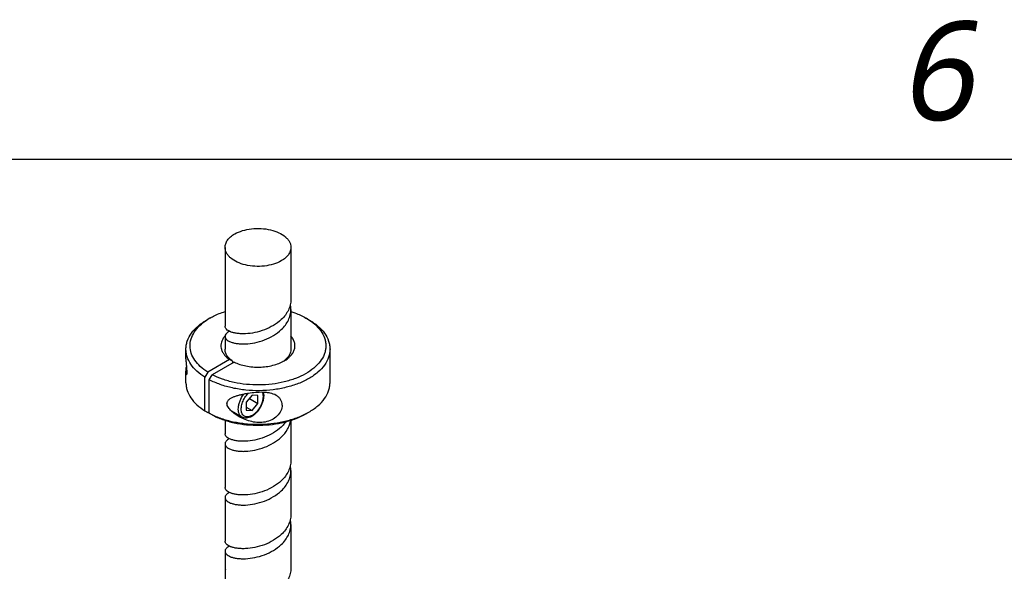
# Model space of a CAD drawing. Header units: millimetres. Extents: x 16 to 3344, y 34 to 2360.
# Tile 127 of 127: x 2802 to 3041, y 2196 to 2330. Entities that reach past the tile are written whole.
import ezdxf

# ---------------------------------------------------------------- set-up
doc = ezdxf.new("R2010")
doc.units = ezdxf.units.MM
doc.header["$LTSCALE"] = 185.02
doc.layers.get('0').update_dxf_attribs({"linetype": 'CONTINUOUS'})
doc.layers.add('DEFAULT_VBL19', color=7, linetype='CONTINUOUS')
doc.layers.add('SCREW_ASM_PBL20', color=7, linetype='CONTINUOUS')
doc.styles.add('TEXTSTYLE_2', font='malgun.ttf')

# ---------------------------------------------------------------- blocks, each defined once
blk = doc.blocks.new('SCREW_ASM_PBL20', base_point=(2859.5, 2052.08))
at = {"layer": 'SCREW_ASM_PBL20', "color": 7}
for p, q in [((2851.5, 2274.57), (2851.5, 2255.39)), ((2867.5, 2274.57), (2867.5, 2261.92)), ((2867.5, 2259.47), (2867.5, 2249.83)), ((2847.83, 2257.39), (2847.12, 2256.98)), ((2871.16, 2257.39), (2871.87, 2256.98)), ((2852.96, 2254), (2852.92, 2253.89)), ((2851.5, 2252.94), (2851.5, 2249.83)), ((2842, 2247.44), (2842, 2249.83)), ((2877, 2241.67), (2877, 2249.83)), ((2852.62, 2247.29), (2847.31, 2244.23)), ((2853.68, 2246.68), (2848.37, 2243.61)), ((2853.33, 2246.89), (2852.62, 2247.29)), ((2853.33, 2246.89), (2853.33, 2246.48)), ((2842, 2244.06), (2842, 2244.34)), ((2842, 2241.67), (2842, 2244.04)), ((2847.31, 2244.23), (2846.6, 2243)), ((2846.6, 2234.84), (2846.6, 2243)), ((2847.66, 2242.39), (2848.37, 2243.61)), ((2847.66, 2234.22), (2847.66, 2242.39)), ((2858.08, 2238.66), (2856.67, 2236.9)), ((2856.67, 2236.9), (2856.67, 2235.01)), ((2857.43, 2237.84), (2859.5, 2236.64)), ((2859.5, 2238.53), (2858.08, 2238.66)), ((2858.08, 2234.88), (2859.5, 2236.64)), ((2859.5, 2236.64), (2859.5, 2238.53)), ((2846.6, 2234.84), (2847.31, 2234.43)), ((2847.31, 2234.43), (2847.66, 2234.63)), ((2848.37, 2233.82), (2847.66, 2234.22)), ((2855.6, 2233.29), (2853.08, 2234.75)), ((2856.67, 2235.7), (2858.08, 2234.88)), ((2856.67, 2235.01), (2858.08, 2234.88)), ((2871.16, 2234.12), (2871.87, 2234.52)), ((2851.5, 2232.53), (2851.5, 2229.26)), ((2867.5, 2232.52), (2867.5, 2222.73)), ((2852.96, 2227.87), (2852.93, 2227.77)), ((2851.5, 2226.81), (2851.5, 2216.19)), ((2867.5, 2220.28), (2867.5, 2209.66)), ((2851.5, 2213.74), (2851.5, 2203.13)), ((2867.5, 2207.21), (2867.5, 2196.6)), ((2851.5, 2200.68), (2851.5, 2197.01)), ((2852.96, 2201.74), (2852.94, 2201.66)), ((2851.61, 2189.63), (2851.61, 2196.22))]:
    blk.add_line(p, q, dxfattribs=at)
blk.add_lwpolyline([(2852.96, 2214.81), (2852.96, 2214.77), (2852.91, 2214.69)], dxfattribs=at)
for centre, radius, start, end in [((2861.84, 2259.47), 5.66, 0.0141, 12.5735), ((2855.18, 2244.63), 14.72, 119.961, 123.1627), ((2863.69, 2244.43), 14.96, 56.8636, 60.0126), ((2855.24, 2249.69), 5.02, 138.3129, 139.1034), ((2861.97, 2252.17), 6.44, 303.0576, 306.8169), ((2853.12, 2236.69), 1.99, 270.0431, 270.7677), ((2863.22, 2249.53), 17.32, 297.2909, 299.9717), ((2861.84, 2220.27), 5.66, 0.014, 12.5046), ((2861.84, 2207.21), 5.66, 0.0134, 12.5104)]:
    blk.add_arc(centre, radius, start, end, dxfattribs=at)
for points, knots in [([(2851.5, 2274.57), (2851.5, 2274.88), (2851.61, 2275.51), (2852.09, 2276.4), (2852.85, 2277.2), (2853.49, 2277.64), (2853.84, 2277.84)], [0, 0, 0, 0, 0.217771, 0.45095, 0.7102, 1, 1, 1, 1]), ([(2853.84, 2277.84), (2854.43, 2278.18), (2855.77, 2278.73), (2857.96, 2279.17), (2860.27, 2279.24), (2862.52, 2278.92), (2864.52, 2278.25), (2865.92, 2277.4), (2866.73, 2276.58), (2867.17, 2275.94), (2867.44, 2275.27), (2867.5, 2274.8), (2867.5, 2274.57)], [0, 0, 0, 0, 0.12868, 0.270273, 0.417429, 0.561776, 0.695448, 0.812713, 0.864678, 0.912511, 0.95714, 1, 1, 1, 1]), ([(2865.15, 2271.31), (2864.56, 2270.97), (2863.22, 2270.41), (2861.03, 2269.98), (2858.72, 2269.91), (2856.47, 2270.23), (2854.47, 2270.9), (2853.08, 2271.74), (2852.26, 2272.57), (2851.82, 2273.2), (2851.56, 2273.88), (2851.5, 2274.35), (2851.5, 2274.57)], [0, 0, 0, 0, 0.12868, 0.270273, 0.417429, 0.561776, 0.695448, 0.812713, 0.864678, 0.912511, 0.95714, 1, 1, 1, 1]), ([(2867.5, 2274.57), (2867.5, 2274.27), (2867.38, 2273.63), (2866.9, 2272.75), (2866.14, 2271.95), (2865.5, 2271.51), (2865.15, 2271.31)], [0, 0, 0, 0, 0.217771, 0.45095, 0.7102, 1, 1, 1, 1]), ([(2867.5, 2261.92), (2867.5, 2261.48), (2867.39, 2260.58), (2866.92, 2259.29), (2866.17, 2258.08), (2865.51, 2257.36), (2865.15, 2257.02)], [0, 0, 0, 0, 0.23641, 0.479146, 0.732927, 1, 1, 1, 1]), ([(2847.83, 2257.39), (2848.1, 2257.54), (2849.28, 2258.18), (2850.52, 2258.67), (2851.49, 2258.98)], [0, 0, 0, 0, 0.238907, 1, 1, 1, 1]), ([(2865.15, 2254.57), (2865.51, 2254.91), (2866.17, 2255.63), (2866.92, 2256.84), (2867.39, 2258.13), (2867.5, 2259.03), (2867.5, 2259.47)], [0, 0, 0, 0, 0.267073, 0.520854, 0.76359, 1, 1, 1, 1]), ([(2867.5, 2258.98), (2867.83, 2258.87), (2869.09, 2258.44), (2870.31, 2257.88), (2871.16, 2257.39)], [0, 0, 0, 0, 0.260946, 1, 1, 1, 1]), ([(2842, 2249.83), (2842, 2250.16), (2842.05, 2250.84), (2842.4, 2252.18), (2843.3, 2253.83), (2844.96, 2255.57), (2846.35, 2256.53), (2847.12, 2256.98)], [0, 0, 0, 0, 0.108162, 0.218363, 0.451365, 0.710419, 1, 1, 1, 1]), ([(2847.31, 2244.23), (2846.67, 2244.63), (2845.5, 2245.51), (2844.11, 2247.07), (2843.22, 2248.77), (2842.9, 2250.57), (2843.17, 2252.37), (2844, 2254.08), (2845.35, 2255.66), (2846.5, 2256.54), (2847.13, 2256.96)], [0, 0, 0, 0, 0.143971, 0.273643, 0.391323, 0.501875, 0.6121, 0.728898, 0.857354, 1, 1, 1, 1]), ([(2871.86, 2256.96), (2872.52, 2256.53), (2873.7, 2255.61), (2875.07, 2253.97), (2875.76, 2252.45), (2875.99, 2251.22), (2876.01, 2250.31), (2875.88, 2249.4), (2875.5, 2248.19), (2874.62, 2246.7), (2873.06, 2245.13), (2871.03, 2243.76), (2868.6, 2242.64), (2865.85, 2241.8), (2862.89, 2241.27), (2859.8, 2241.07), (2856.7, 2241.2), (2853.71, 2241.67), (2850.91, 2242.45), (2849.17, 2243.19), (2848.37, 2243.61)], [0, 0, 0, 0, 0.058462, 0.110907, 0.158515, 0.181271, 0.203774, 0.226427, 0.249617, 0.298803, 0.3534, 0.41417, 0.480913, 0.552729, 0.628238, 0.705762, 0.783467, 0.859511, 0.932173, 1, 1, 1, 1]), ([(2865.15, 2257.02), (2864.58, 2256.48), (2863.28, 2255.52), (2861.08, 2254.47), (2858.77, 2253.8), (2856.85, 2253.56), (2855.41, 2253.55), (2854.45, 2253.63), (2853.6, 2253.79), (2852.87, 2254.01), (2852.29, 2254.29), (2851.85, 2254.62), (2851.57, 2254.98), (2851.5, 2255.26), (2851.5, 2255.39)], [0, 0, 0, 0, 0.155284, 0.316816, 0.477413, 0.628385, 0.697551, 0.761105, 0.818194, 0.868173, 0.910697, 0.945933, 0.974902, 1, 1, 1, 1]), ([(2871.87, 2256.98), (2872.64, 2256.53), (2874.03, 2255.57), (2875.7, 2253.83), (2876.59, 2252.18), (2876.94, 2250.83), (2877, 2250.16), (2877, 2249.83)], [0, 0, 0, 0, 0.289599, 0.548649, 0.781644, 0.891842, 1, 1, 1, 1]), ([(2851.5, 2252.94), (2851.5, 2252.81), (2851.57, 2252.53), (2851.85, 2252.17), (2852.29, 2251.84), (2852.87, 2251.57), (2853.6, 2251.34), (2854.45, 2251.18), (2855.41, 2251.1), (2856.85, 2251.11), (2858.77, 2251.35), (2861.08, 2252.02), (2863.28, 2253.07), (2864.58, 2254.03), (2865.15, 2254.57)], [0, 0, 0, 0, 0.025098, 0.054067, 0.089303, 0.131827, 0.181806, 0.238895, 0.302449, 0.371615, 0.522587, 0.683184, 0.844716, 1, 1, 1, 1]), ([(2852.58, 2254.16), (2852.42, 2254.08), (2852.13, 2253.92), (2851.77, 2253.62), (2851.55, 2253.29), (2851.5, 2253.05), (2851.5, 2252.94)], [0, 0, 0, 0, 0.314717, 0.579356, 0.80218, 1, 1, 1, 1]), ([(2851.45, 2252.97), (2851.26, 2252.76), (2850.93, 2252.31), (2850.6, 2251.56), (2850.47, 2250.79), (2850.53, 2250.02), (2850.79, 2249.26), (2851.24, 2248.54), (2851.86, 2247.87), (2852.35, 2247.48), (2852.62, 2247.29)], [0, 0, 0, 0, 0.128453, 0.248012, 0.362206, 0.475533, 0.592664, 0.717549, 0.852877, 1, 1, 1, 1]), ([(2865.86, 2246.98), (2866.18, 2247.16), (2866.77, 2247.56), (2867.52, 2248.25), (2868.08, 2249.01), (2868.42, 2249.83), (2868.53, 2250.66), (2868.41, 2251.5), (2868.06, 2252.31), (2867.7, 2252.8), (2867.5, 2253.03)], [0, 0, 0, 0, 0.150919, 0.289079, 0.41539, 0.532369, 0.644178, 0.75608, 0.873318, 1, 1, 1, 1]), ([(2846.6, 2243), (2845.91, 2243.44), (2844.65, 2244.38), (2843.15, 2246.06), (2842.36, 2247.62), (2842.05, 2248.89), (2842, 2249.52), (2842, 2249.83)], [0, 0, 0, 0, 0.287107, 0.545277, 0.779314, 0.890581, 1, 1, 1, 1]), ([(2853.33, 2246.89), (2853.05, 2247.08), (2852.55, 2247.5), (2851.95, 2248.23), (2851.58, 2249.01), (2851.5, 2249.57), (2851.5, 2249.83)], [0, 0, 0, 0, 0.28414, 0.541463, 0.776964, 1, 1, 1, 1]), ([(2867.5, 2249.83), (2867.5, 2249.58), (2867.42, 2249.06), (2867.09, 2248.31), (2866.55, 2247.61), (2866.09, 2247.2), (2865.83, 2247.01)], [0, 0, 0, 0, 0.225015, 0.461441, 0.718087, 1, 1, 1, 1]), ([(2877, 2249.83), (2877, 2249.5), (2876.94, 2248.83), (2876.59, 2247.49), (2875.7, 2245.84), (2874.03, 2244.09), (2872.64, 2243.13), (2871.87, 2242.69)], [0, 0, 0, 0, 0.108161, 0.218362, 0.451363, 0.710416, 1, 1, 1, 1]), ([(2842, 2247.44), (2842, 2247.08), (2842.03, 2246.51), (2842.09, 2245.83), (2842.13, 2245.4), (2842.16, 2245.06), (2842.18, 2244.72), (2842.2, 2244.41), (2842.2, 2244.13), (2842.19, 2243.91), (2842.17, 2243.76), (2842.15, 2243.68), (2842.13, 2243.64), (2842.12, 2243.61), (2842.11, 2243.59), (2842.09, 2243.58), (2842.08, 2243.58), (2842.07, 2243.59)], [0, 0, 0, 0, 0.275995, 0.438242, 0.524074, 0.611821, 0.699295, 0.782339, 0.854984, 0.912172, 0.952637, 0.967137, 0.978285, 0.986493, 0.992252, 0.996318, 1, 1, 1, 1]), ([(2853.68, 2246.68), (2854.13, 2246.47), (2855.08, 2246.09), (2857.13, 2245.56), (2859.86, 2245.34), (2862.57, 2245.69), (2864.55, 2246.32), (2865.45, 2246.74), (2865.86, 2246.98)], [0, 0, 0, 0, 0.117382, 0.242453, 0.504987, 0.764818, 0.886711, 1, 1, 1, 1]), ([(2842, 2244.34), (2842.01, 2244.42), (2842.04, 2244.81), (2842.08, 2245.2), (2842.12, 2245.51)], [0, 0, 0, 0, 0.209161, 1, 1, 1, 1]), ([(2842.07, 2243.59), (2842.06, 2243.6), (2842.03, 2243.65), (2842.01, 2243.75), (2842, 2243.89), (2842, 2244), (2842, 2244.06)], [0, 0, 0, 0, 0.117828, 0.325134, 0.620248, 1, 1, 1, 1]), ([(2842, 2241.67), (2842, 2241.36), (2842.05, 2240.72), (2842.36, 2239.45), (2843.15, 2237.89), (2844.65, 2236.21), (2845.91, 2235.27), (2846.6, 2234.84)], [0, 0, 0, 0, 0.109426, 0.2207, 0.454749, 0.712928, 1, 1, 1, 1]), ([(2871.87, 2242.69), (2871.05, 2242.21), (2869.25, 2241.37), (2866.33, 2240.47), (2863.16, 2239.89), (2859.87, 2239.67), (2856.56, 2239.81), (2853.36, 2240.31), (2850.37, 2241.14), (2848.52, 2241.94), (2847.66, 2242.39)], [0, 0, 0, 0, 0.113644, 0.23609, 0.364969, 0.497382, 0.630157, 0.760096, 0.884217, 1, 1, 1, 1]), ([(2871.87, 2234.52), (2872.64, 2234.97), (2874.03, 2235.93), (2875.7, 2237.68), (2876.59, 2239.32), (2876.94, 2240.67), (2877, 2241.34), (2877, 2241.67)], [0, 0, 0, 0, 0.289578, 0.548632, 0.781635, 0.891837, 1, 1, 1, 1]), ([(2863.95, 2238.58), (2863.49, 2238.84), (2862.69, 2239.11), (2861.59, 2239.27), (2860.41, 2239.35), (2858.94, 2239.3), (2857.48, 2239.12), (2856.35, 2238.93), (2855.53, 2238.75), (2854.75, 2238.56), (2854, 2238.33), (2853.3, 2238.07), (2852.77, 2237.8), (2852.39, 2237.52), (2852.16, 2237.28), (2851.99, 2236.98), (2851.95, 2236.75), (2851.95, 2236.63)], [0, 0, 0, 0, 0.123209, 0.189482, 0.257529, 0.395258, 0.530813, 0.596666, 0.660825, 0.723048, 0.783092, 0.840667, 0.895408, 0.92169, 0.947383, 0.973062, 1, 1, 1, 1]), ([(2858.08, 2233.71), (2857.94, 2233.62), (2857.65, 2233.48), (2857.2, 2233.36), (2856.78, 2233.33), (2856.39, 2233.41), (2856.05, 2233.6), (2855.78, 2233.89), (2855.58, 2234.26), (2855.41, 2234.88), (2855.42, 2235.8), (2855.73, 2236.94), (2856.29, 2238.07), (2856.81, 2238.75), (2857.1, 2239.05)], [0, 0, 0, 0, 0.061706, 0.117688, 0.168503, 0.215594, 0.261236, 0.308086, 0.358481, 0.413948, 0.54152, 0.688498, 0.845368, 1, 1, 1, 1]), ([(2860.79, 2239.32), (2860.91, 2238.81), (2860.9, 2237.98), (2860.63, 2236.91), (2860.17, 2235.79), (2859.36, 2234.55), (2858.46, 2233.76), (2857.98, 2233.48)], [0, 0, 0, 0, 0.226714, 0.353665, 0.486414, 0.753838, 1, 1, 1, 1]), ([(2860.55, 2239.33), (2860.63, 2239.13), (2860.74, 2238.67), (2860.74, 2237.93), (2860.59, 2237.13), (2860.19, 2236.02), (2859.56, 2235), (2858.76, 2234.17), (2858.31, 2233.84), (2858.08, 2233.71)], [0, 0, 0, 0, 0.098716, 0.211636, 0.337328, 0.472149, 0.748319, 0.879636, 1, 1, 1, 1]), ([(2854.92, 2233.4), (2854.58, 2233.6), (2853.93, 2234.02), (2853.17, 2234.64), (2852.64, 2235.19), (2852.29, 2235.64), (2852.03, 2236.12), (2851.95, 2236.47), (2851.95, 2236.63)], [0, 0, 0, 0, 0.257695, 0.514494, 0.641985, 0.767623, 0.888719, 1, 1, 1, 1]), ([(2855.6, 2233.29), (2855.45, 2233.38), (2855.15, 2233.64), (2854.86, 2234.18), (2854.72, 2234.84), (2854.72, 2235.6), (2854.85, 2236.41), (2855.22, 2237.55), (2855.67, 2238.36), (2856.03, 2238.86)], [0, 0, 0, 0, 0.088741, 0.185172, 0.294153, 0.417115, 0.552806, 0.698164, 1, 1, 1, 1]), ([(2865.37, 2236.23), (2865.37, 2236.47), (2865.31, 2236.95), (2865.03, 2237.61), (2864.56, 2238.17), (2864.16, 2238.45), (2863.95, 2238.58)], [0, 0, 0, 0, 0.250868, 0.494898, 0.741667, 1, 1, 1, 1]), ([(2847.66, 2234.22), (2848.49, 2233.79), (2850.26, 2233.02), (2853.13, 2232.2), (2856.2, 2231.69), (2859.38, 2231.51), (2862.57, 2231.66), (2865.65, 2232.15), (2868.53, 2232.95), (2870.33, 2233.71), (2871.16, 2234.14)], [0, 0, 0, 0, 0.115107, 0.238279, 0.367229, 0.499227, 0.631331, 0.760592, 0.884258, 1, 1, 1, 1]), ([(2848.37, 2233.82), (2849.18, 2233.39), (2850.92, 2232.65), (2853.74, 2231.86), (2856.75, 2231.4), (2859.87, 2231.27), (2862.97, 2231.48), (2865.95, 2232.02), (2868.7, 2232.88), (2870.39, 2233.67), (2871.16, 2234.12)], [0, 0, 0, 0, 0.115886, 0.240062, 0.370017, 0.502775, 0.63515, 0.763983, 0.886386, 1, 1, 1, 1]), ([(2865.37, 2236.23), (2865.37, 2235.76), (2865.13, 2234.77), (2864.21, 2233.5), (2862.87, 2232.56), (2861.29, 2232.04), (2859.63, 2231.92), (2857.98, 2232.15), (2856.39, 2232.64), (2855.39, 2233.13), (2854.92, 2233.4)], [0, 0, 0, 0, 0.110094, 0.230608, 0.357004, 0.485363, 0.614055, 0.742732, 0.871389, 1, 1, 1, 1]), ([(2857.98, 2233.48), (2857.78, 2233.37), (2857.39, 2233.18), (2856.76, 2233.03), (2856.15, 2233.06), (2855.77, 2233.2), (2855.6, 2233.29)], [0, 0, 0, 0, 0.27217, 0.525706, 0.766024, 1, 1, 1, 1]), ([(2865.15, 2228.44), (2865.75, 2229), (2866.53, 2229.95), (2867.19, 2231.39), (2867.38, 2232.13), (2867.43, 2232.5)], [0, 0, 0, 0, 0.518638, 0.763012, 1, 1, 1, 1]), ([(2866.27, 2232.17), (2866.19, 2232.06), (2865.85, 2231.6), (2865.46, 2231.18), (2865.15, 2230.89)], [0, 0, 0, 0, 0.244709, 1, 1, 1, 1]), ([(2865.15, 2230.89), (2864.58, 2230.35), (2863.28, 2229.39), (2861.08, 2228.34), (2858.77, 2227.67), (2856.85, 2227.43), (2855.41, 2227.42), (2854.45, 2227.5), (2853.6, 2227.66), (2852.87, 2227.89), (2852.29, 2228.17), (2851.85, 2228.49), (2851.57, 2228.85), (2851.5, 2229.13), (2851.5, 2229.26)], [0, 0, 0, 0, 0.155285, 0.316818, 0.477415, 0.628389, 0.697554, 0.761108, 0.8182, 0.868177, 0.910699, 0.945939, 0.974909, 1, 1, 1, 1]), ([(2851.5, 2226.81), (2851.5, 2226.68), (2851.57, 2226.4), (2851.85, 2226.04), (2852.29, 2225.72), (2852.87, 2225.44), (2853.6, 2225.21), (2854.45, 2225.06), (2855.41, 2224.97), (2856.85, 2224.98), (2858.77, 2225.22), (2861.08, 2225.89), (2863.28, 2226.94), (2864.58, 2227.9), (2865.15, 2228.44)], [0, 0, 0, 0, 0.025092, 0.054061, 0.089301, 0.131823, 0.1818, 0.238892, 0.302446, 0.371611, 0.522585, 0.683182, 0.844715, 1, 1, 1, 1]), ([(2852.58, 2228.03), (2852.42, 2227.96), (2852.13, 2227.79), (2851.77, 2227.49), (2851.55, 2227.16), (2851.5, 2226.92), (2851.5, 2226.81)], [0, 0, 0, 0, 0.31468, 0.579291, 0.802148, 1, 1, 1, 1]), ([(2867.5, 2222.73), (2867.5, 2222.29), (2867.39, 2221.39), (2866.92, 2220.1), (2866.17, 2218.89), (2865.51, 2218.17), (2865.15, 2217.83)], [0, 0, 0, 0, 0.236403, 0.479147, 0.732935, 1, 1, 1, 1]), ([(2865.15, 2215.38), (2865.51, 2215.72), (2866.17, 2216.44), (2866.92, 2217.65), (2867.39, 2218.94), (2867.5, 2219.84), (2867.5, 2220.28)], [0, 0, 0, 0, 0.267065, 0.520853, 0.763597, 1, 1, 1, 1]), ([(2865.15, 2217.83), (2864.58, 2217.29), (2863.28, 2216.32), (2861.08, 2215.28), (2858.77, 2214.61), (2856.85, 2214.36), (2855.41, 2214.36), (2854.45, 2214.44), (2853.6, 2214.6), (2852.87, 2214.82), (2852.29, 2215.1), (2851.85, 2215.43), (2851.57, 2215.79), (2851.5, 2216.07), (2851.5, 2216.19)], [0, 0, 0, 0, 0.155286, 0.316817, 0.477414, 0.628384, 0.697551, 0.761107, 0.818194, 0.868171, 0.9107, 0.945935, 0.974898, 1, 1, 1, 1]), ([(2851.5, 2213.74), (2851.5, 2213.62), (2851.57, 2213.34), (2851.85, 2212.98), (2852.29, 2212.65), (2852.87, 2212.37), (2853.6, 2212.15), (2854.45, 2211.99), (2855.41, 2211.91), (2856.85, 2211.91), (2858.77, 2212.16), (2861.08, 2212.83), (2863.28, 2213.87), (2864.58, 2214.84), (2865.15, 2215.38)], [0, 0, 0, 0, 0.025102, 0.054065, 0.0893, 0.131829, 0.181806, 0.238893, 0.302449, 0.371616, 0.522586, 0.683183, 0.844714, 1, 1, 1, 1]), ([(2852.58, 2214.97), (2852.42, 2214.89), (2852.13, 2214.73), (2851.77, 2214.43), (2851.55, 2214.1), (2851.5, 2213.86), (2851.5, 2213.74)], [0, 0, 0, 0, 0.314741, 0.579348, 0.802121, 1, 1, 1, 1]), ([(2867.5, 2209.66), (2867.5, 2209.22), (2867.39, 2208.33), (2866.92, 2207.04), (2866.17, 2205.82), (2865.51, 2205.1), (2865.15, 2204.76)], [0, 0, 0, 0, 0.236422, 0.479141, 0.732938, 1, 1, 1, 1]), ([(2865.15, 2202.31), (2865.51, 2202.65), (2866.17, 2203.37), (2866.92, 2204.59), (2867.39, 2205.88), (2867.5, 2206.77), (2867.5, 2207.21)], [0, 0, 0, 0, 0.267062, 0.520859, 0.763578, 1, 1, 1, 1]), ([(2865.15, 2204.76), (2864.58, 2204.22), (2863.28, 2203.26), (2861.08, 2202.21), (2858.77, 2201.54), (2856.85, 2201.3), (2855.41, 2201.3), (2854.45, 2201.38), (2853.6, 2201.53), (2852.87, 2201.76), (2852.29, 2202.04), (2851.85, 2202.36), (2851.57, 2202.73), (2851.5, 2203), (2851.5, 2203.13)], [0, 0, 0, 0, 0.155287, 0.31682, 0.477417, 0.628391, 0.697555, 0.761112, 0.818204, 0.868177, 0.910702, 0.945945, 0.974909, 1, 1, 1, 1]), ([(2851.5, 2200.68), (2851.5, 2200.55), (2851.57, 2200.28), (2851.85, 2199.91), (2852.29, 2199.59), (2852.87, 2199.31), (2853.6, 2199.09), (2854.45, 2198.93), (2855.41, 2198.85), (2856.85, 2198.85), (2858.77, 2199.1), (2861.08, 2199.76), (2863.28, 2200.81), (2864.58, 2201.77), (2865.15, 2202.31)], [0, 0, 0, 0, 0.025091, 0.054055, 0.089298, 0.131823, 0.181796, 0.238888, 0.302445, 0.371609, 0.522583, 0.68318, 0.844713, 1, 1, 1, 1]), ([(2852.58, 2201.91), (2852.42, 2201.83), (2852.13, 2201.67), (2851.77, 2201.37), (2851.55, 2201.04), (2851.5, 2200.79), (2851.5, 2200.68)], [0, 0, 0, 0, 0.314691, 0.579259, 0.802104, 1, 1, 1, 1]), ([(2851.5, 2197.01), (2851.5, 2196.94), (2851.51, 2196.67), (2851.56, 2196.41), (2851.61, 2196.22)], [0, 0, 0, 0, 0.24808, 1, 1, 1, 1]), ([(2867.5, 2196.6), (2867.5, 2196.16), (2867.39, 2195.26), (2866.92, 2193.97), (2866.17, 2192.76), (2865.51, 2192.04), (2865.15, 2191.7)], [0, 0, 0, 0, 0.236409, 0.479149, 0.732929, 1, 1, 1, 1])]:
    blk.add_open_spline(points, degree=3, knots=knots, dxfattribs=at)
blk = doc.blocks.new('DEFAULT_VBL19', base_point=(3033.77, 1856.71))
at = {"layer": 'SCREW_ASM_PBL20'}
blk.add_blockref('SCREW_ASM_PBL20', (2859.5, 2052.08), dxfattribs=at)

msp = doc.modelspace()

# ---------------------------------------------------------------- linework, layer by layer
at = {"color": 7}
msp.add_line((200, 2296), (3280, 2296), dxfattribs=at)

# ---------------------------------------------------------------- block references
at = {"layer": 'DEFAULT_VBL19'}
msp.add_blockref('DEFAULT_VBL19', (3033.769, 1856.707), dxfattribs=at)

# ---------------------------------------------------------------- texts
at = {"color": 134, "insert": (3015.375, 2329.527), "char_height": 24, "width": 27.6, "attachment_point": 1, "line_spacing_factor": 0.9, "style": 'TEXTSTYLE_2'}
msp.add_mtext('\\Q10.0;6', dxfattribs=at)

doc.saveas('drawing.dxf')
